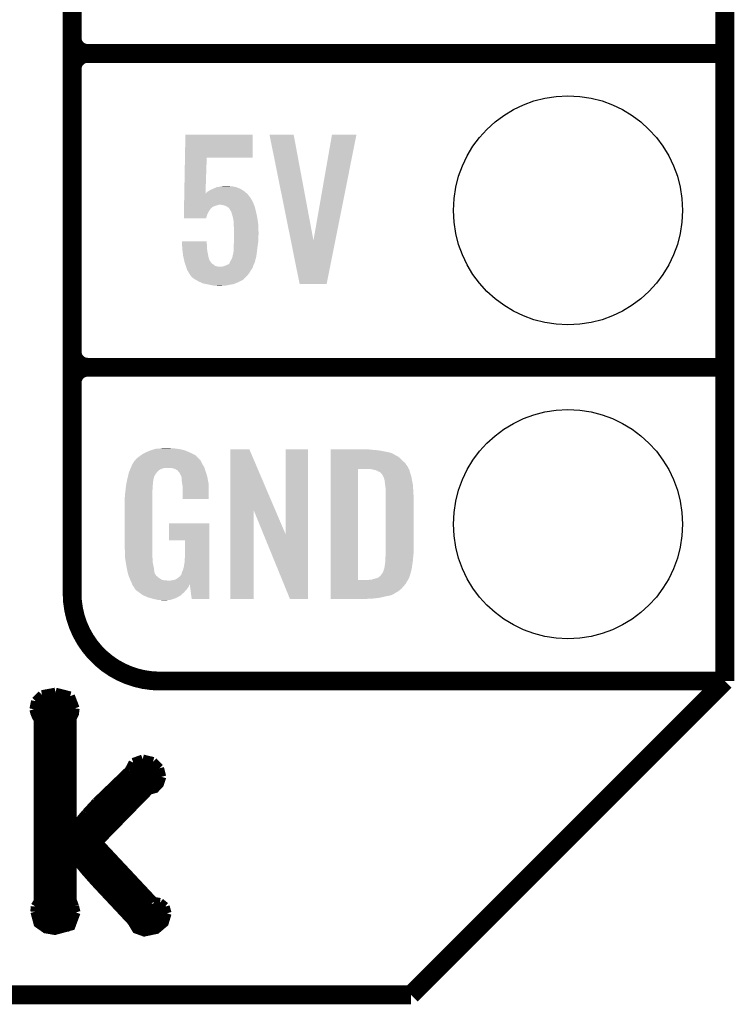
# Model space of a CAD drawing. Extents: x -1.3 to 24.2, y -3.9 to 39.2.
# Tile 13 of 34: x 18.4 to 24.2, y -3.9 to 4.1. Entities that reach past the tile are written whole.
import ezdxf

# ---------------------------------------------------------------- set-up
doc = ezdxf.new("R2010")
doc.units = 0
doc.layers.get('0').update_dxf_attribs({"linetype": 'CONTINUOUS'})
for name, color, linetype in [('PRESSURE_24_CLICK_V100_GKO', 5, 'CONTINUOUS'), ('PRESSURE_24_CLICK_V100_GTO', 14, 'CONTINUOUS'), ('PRESSURE_24_CLICK_V100_GTS', 12, 'CONTINUOUS')]:
    doc.layers.add(name, color=color, linetype=linetype)

# ---------------------------------------------------------------- blocks, each defined once
blk = doc.blocks.new('ROUND_23')
blk.add_circle((0, 0), 0.9271)

msp = doc.modelspace()

# ---------------------------------------------------------------- linework, layer by layer
at = {"layer": 'PRESSURE_24_CLICK_V100_GKO', "const_width": 0.1524}
for points in [[(24.13, -1.27), (24.13, 36.83)], [(21.59, -3.81), (24.13, -1.27)], [(-1.27, -3.81), (21.59, -3.81)]]:
    msp.add_lwpolyline(points, dxfattribs=at)
at = {"layer": 'PRESSURE_24_CLICK_V100_GTO'}
for points, const_width in [([(18.8468, -0.5588), (18.8468, 18.3388)], 0.1524), ([(18.8468, 3.937), (18.8468, 6.223)], 0.1524), ([(18.9738, 3.81), (24.13, 3.81)], 0.1524), ([(18.9738, 3.81), (24.13, 3.81)], 0.1524), ([(18.8468, 1.397), (18.8468, 3.683)], 0.1524), ([(18.9738, 1.27), (24.13, 1.27)], 0.1524), ([(18.9738, 1.27), (24.13, 1.27)], 0.1524), ([(19.558, -1.27), (24.13, -1.27)], 0.1524), ([(22.84984, -1.27), (23.8506, -1.27)], 0.1524), ([(18.55216, -1.43256), (18.60296, -1.38176)], 0.0762), ([(18.60296, -1.38176), (18.71218, -1.36144)], 0.0762), ([(18.71218, -1.36144), (18.83156, -1.39192)], 0.0762), ([(18.83156, -1.39192), (18.86966, -1.49098)], 0.0762), ([(18.53946, -1.4986), (18.55216, -1.43256)], 0.0762), ([(18.55216, -1.43256), (18.8595, -1.43256)], 0.0762), ([(18.53946, -1.4986), (18.54708, -1.52908), (18.55978, -1.55956), (18.57502, -1.57988)], 0.0762), ([(18.542, -1.50876), (18.86712, -1.50876)], 0.0762), ([(18.8468, -1.56718), (18.86458, -1.53162), (18.86966, -1.49098)], 0.0762), ([(18.57502, -3.05054), (18.57502, -1.57988)], 0.0762), ([(18.57502, -1.58496), (18.8468, -1.58496)], 0.0762), ([(18.8468, -2.46634), (18.8468, -1.56718)], 0.0762), ([(18.57502, -1.66116), (18.8468, -1.66116)], 0.0762), ([(18.57502, -1.73736), (18.8468, -1.73736)], 0.0762), ([(18.57502, -1.81356), (18.8468, -1.81356)], 0.0762), ([(18.57502, -1.88976), (18.8468, -1.88976)], 0.0762), ([(19.30908, -1.9939), (19.3421, -1.9304)], 0.0762), ([(19.3421, -1.9304), (19.4183, -1.90246)], 0.0762), ([(19.4183, -1.90246), (19.50212, -1.92278)], 0.0762), ([(19.50212, -1.92278), (19.55292, -1.97612)], 0.0762), ([(18.57502, -1.96596), (18.8468, -1.96596)], 0.0762), ([(19.04238, -2.25044), (19.30908, -1.9939)], 0.0762), ([(19.31416, -1.96596), (19.54784, -1.96596)], 0.0762), ([(19.55292, -1.97612), (19.5707, -2.0447)], 0.0762), ([(18.57502, -2.04216), (18.8468, -2.04216)], 0.0762), ([(19.05762, -2.57556), (19.47164, -2.15138), (19.51736, -2.13868), (19.55292, -2.10058), (19.5707, -2.0447)], 0.0762), ([(19.25828, -2.04216), (19.5707, -2.04216)], 0.0762), ([(18.57502, -2.11836), (18.8468, -2.11836)], 0.0762), ([(19.17954, -2.11836), (19.54276, -2.11836)], 0.0762), ([(18.57502, -2.19456), (18.8468, -2.19456)], 0.0762), ([(18.95856, -2.34188), (19.04238, -2.25044)], 0.0762), ([(19.1008, -2.19456), (19.42846, -2.19456)], 0.0762), ([(18.57502, -2.27076), (18.8468, -2.27076)], 0.0762), ([(18.57502, -2.34696), (18.8468, -2.34696)], 0.0762), ([(18.85188, -2.46888), (18.95856, -2.34188)], 0.0762), ([(18.95602, -2.34696), (19.28114, -2.34696)], 0.0762), ([(19.0246, -2.27076), (19.3548, -2.27076)], 0.0762), ([(18.57502, -2.42316), (18.8468, -2.42316)], 0.0762), ([(18.88998, -2.42316), (19.20748, -2.42316)], 0.0762), ([(18.57502, -2.49936), (19.13128, -2.49936)], 0.0762), ([(18.8468, -2.46634), (18.85188, -2.46888)], 0.0762), ([(18.57502, -2.57556), (19.05762, -2.57556)], 0.0762), ([(19.05762, -2.57556), (19.5072, -3.05562)], 0.0762), ([(18.57502, -2.65176), (19.12874, -2.65176)], 0.0762), ([(18.57502, -2.72796), (18.8468, -2.72796)], 0.0762), ([(18.8468, -3.04546), (18.8468, -2.68478), (18.85188, -2.68224), (18.95348, -2.8067), (19.02968, -2.89306), (19.3294, -3.2131), (19.3675, -3.2766), (19.431, -3.29946), (19.52752, -3.27914), (19.59102, -3.2258), (19.61388, -3.1496)], 0.0762), ([(18.88744, -2.72796), (19.19986, -2.72796)], 0.0762), ([(18.57502, -2.80416), (18.8468, -2.80416)], 0.0762), ([(18.95094, -2.80416), (19.27098, -2.80416)], 0.0762), ([(18.57502, -2.88036), (18.8468, -2.88036)], 0.0762), ([(19.01698, -2.88036), (19.3421, -2.88036)], 0.0762), ([(18.57502, -2.95656), (18.8468, -2.95656)], 0.0762), ([(19.0881, -2.95656), (19.41322, -2.95656)], 0.0762), ([(18.54962, -3.09372), (18.57502, -3.05054)], 0.0762), ([(18.57502, -3.03276), (18.8468, -3.03276)], 0.0762), ([(18.8468, -3.04546), (18.86458, -3.09372)], 0.0762), ([(19.15922, -3.03276), (19.48434, -3.03276)], 0.0762), ([(19.5072, -3.05562), (19.558, -3.06324)], 0.0762), ([(19.558, -3.06324), (19.59864, -3.09626)], 0.0762), ([(18.54708, -3.1369), (18.54962, -3.09372)], 0.0762), ([(18.54708, -3.10896), (18.8722, -3.10896)], 0.0762), ([(18.54708, -3.1369), (18.57248, -3.23088), (18.63344, -3.27406), (18.7071, -3.28676), (18.83664, -3.2512), (18.87728, -3.14198)], 0.0762), ([(18.86458, -3.09372), (18.87728, -3.14198)], 0.0762), ([(19.23034, -3.10896), (19.60372, -3.10896)], 0.0762), ([(19.59864, -3.09626), (19.61388, -3.1496)], 0.0762), ([(18.55216, -3.18516), (18.87474, -3.18516)], 0.0762), ([(19.30146, -3.18516), (19.6088, -3.18516)], 0.0762), ([(18.60296, -3.26136), (18.82394, -3.26136)], 0.0762), ([(19.35226, -3.26136), (19.558, -3.26136)], 0.0762)]:
    msp.add_lwpolyline(points, dxfattribs=dict(at, const_width=const_width))
at = {"layer": 'PRESSURE_24_CLICK_V100_GTO', "const_width": 0.1524}
for points in [[(18.8468, 3.937, 0.4142136), (18.9738, 3.81)], [(18.9738, 3.81, 0.4142136), (18.8468, 3.683)], [(18.9738, 3.81, 0.4142136), (18.8468, 3.683)], [(18.8468, 1.397, 0.4142136), (18.9738, 1.27)], [(18.9738, 1.27, 0.4142136), (18.8468, 1.143)], [(18.9738, 1.27, 0.4142136), (18.8468, 1.143)], [(18.8468, -0.5588, 0.4142136), (19.558, -1.27)]]:
    msp.add_lwpolyline(points, format="xyb", dxfattribs=at)
at = {"layer": 'PRESSURE_24_CLICK_V100_GTO'}
for points in [[(19.760272, 2.96672), (19.763764, 3.152114), (20.307274, 2.96672), (20.3073, 3.152114)], [(19.763764, 3.152114), (19.763766, 3.15214), (20.3073, 3.152114), (19.763766, 3.15214)], [(20.444488, 3.152118), (20.444484, 3.152134), (20.640044, 3.152118), (20.444484, 3.152134)], [(20.617074, 2.296304), (20.444488, 3.152118), (20.800086, 2.296304), (20.640044, 3.152118)], [(20.800086, 2.296304), (20.949936, 3.15211), (20.977216, 2.296304), (21.148036, 3.15211)], [(20.949936, 3.15211), (20.949942, 3.15214), (21.148036, 3.15211), (20.949942, 3.15214)], [(19.754772, 2.674668), (19.760272, 2.966694), (19.926348, 2.674668), (19.93646, 2.966694)], [(19.760272, 2.966694), (19.760272, 2.96672), (19.93646, 2.966694), (20.307274, 2.96672)], [(19.96694, 2.7051), (19.988954, 2.71526), (20.223118, 2.7051), (20.205702, 2.71526)], [(19.988954, 2.71526), (19.999962, 2.72034), (20.205702, 2.71526), (20.19351, 2.72034)], [(19.999962, 2.72034), (20.00758, 2.72288), (20.19351, 2.72034), (20.187412, 2.72288)], [(20.00758, 2.72288), (20.017738, 2.727958), (20.187412, 2.72288), (20.175222, 2.727958)], [(20.017738, 2.727958), (20.017744, 2.72796), (20.175222, 2.727958), (20.175212, 2.72796)], [(20.017744, 2.72796), (20.030442, 2.727962), (20.175212, 2.72796), (20.175202, 2.727962)], [(20.030442, 2.727962), (20.04568, 2.73304), (20.175202, 2.727962), (20.14728, 2.73304)], [(20.04568, 2.73304), (20.06092, 2.73558), (20.14728, 2.73304), (20.124422, 2.73558)], [(20.06092, 2.73558), (20.101558, 2.73812), (20.124422, 2.73558), (20.114262, 2.73812)], [(19.753766, 2.62128), (19.754004, 2.633982), (20.30222, 2.62128), (20.2946, 2.633982)], [(19.754004, 2.633982), (19.7541, 2.639058), (20.2946, 2.633982), (20.29206, 2.639058)], [(19.7541, 2.639058), (19.754722, 2.672078), (20.29206, 2.639058), (20.266662, 2.672078)], [(19.754722, 2.672078), (19.754772, 2.674668), (20.266662, 2.672078), (20.263556, 2.674668)], [(19.926348, 2.674668), (19.944082, 2.692402), (20.263556, 2.674668), (20.242274, 2.692402)], [(19.944082, 2.692402), (19.953222, 2.69748), (20.242274, 2.692402), (20.23618, 2.69748)], [(19.953222, 2.69748), (19.96694, 2.7051), (20.23618, 2.69748), (20.223118, 2.7051)], [(19.752282, 2.542538), (19.752426, 2.55016), (19.961858, 2.542538), (19.96694, 2.55016)], [(19.752426, 2.55016), (19.752474, 2.552694), (19.96694, 2.55016), (19.969474, 2.552694)], [(19.752474, 2.552694), (19.752522, 2.555236), (19.969474, 2.552694), (19.96948, 2.555236)], [(19.752522, 2.555236), (19.752714, 2.5654), (19.96948, 2.555236), (19.98218, 2.5654)], [(19.752714, 2.5654), (19.752856, 2.57302), (19.98218, 2.5654), (19.994878, 2.57302)], [(19.752856, 2.57302), (19.753, 2.580638), (19.994878, 2.57302), (20.01774, 2.580638)], [(19.753, 2.580638), (19.753048, 2.58318), (20.01774, 2.580638), (20.030438, 2.58318)], [(19.753048, 2.58318), (19.753096, 2.585718), (20.030438, 2.58318), (20.035516, 2.585718)], [(19.753096, 2.58572), (19.753382, 2.60096), (20.31873, 2.58572), (20.31238, 2.60096)], [(19.753096, 2.585718), (19.753096, 2.58572), (20.035516, 2.585718), (20.043138, 2.58572)], [(19.753382, 2.60096), (19.753766, 2.62128), (20.31238, 2.60096), (20.30222, 2.62128)], [(20.065998, 2.58318), (20.043138, 2.58572), (20.319788, 2.58318), (20.31873, 2.58572)], [(20.088858, 2.57556), (20.065998, 2.58318), (20.322964, 2.57556), (20.319788, 2.58318)], [(20.099026, 2.570478), (20.088858, 2.57556), (20.32508, 2.570478), (20.322964, 2.57556)], [(20.104098, 2.567942), (20.099026, 2.570478), (20.325716, 2.567942), (20.32508, 2.570478)], [(20.116796, 2.557782), (20.104098, 2.567942), (20.328256, 2.557782), (20.325716, 2.567942)], [(20.12442, 2.545078), (20.116796, 2.557782), (20.331432, 2.545078), (20.328256, 2.557782)], [(19.75104, 2.476526), (19.75166, 2.509518), (19.931368, 2.476526), (19.941538, 2.509518)], [(19.93136, 2.4765), (19.75104, 2.476526), (19.93136, 2.4765), (19.931368, 2.476526)], [(19.75166, 2.509518), (19.752138, 2.534916), (19.941538, 2.509518), (19.954238, 2.534916)], [(19.752138, 2.534916), (19.752282, 2.542538), (19.954238, 2.534916), (19.961858, 2.542538)], [(20.134576, 2.529846), (20.12442, 2.545078), (20.33524, 2.529846), (20.331432, 2.545078)], [(20.134578, 2.52984), (20.134576, 2.529846), (20.33524, 2.52984), (20.33524, 2.529846)], [(20.13458, 2.527304), (20.134578, 2.52984), (20.335774, 2.527304), (20.33524, 2.52984)], [(20.1422, 2.50444), (20.13458, 2.527304), (20.340588, 2.50444), (20.335774, 2.527304)], [(20.148436, 2.48158), (20.1422, 2.50444), (20.3454, 2.48158), (20.340588, 2.50444)], [(20.14982, 2.476502), (20.148436, 2.48158), (20.346126, 2.476502), (20.3454, 2.48158)], [(20.1549, 2.446022), (20.14982, 2.476502), (20.35048, 2.446022), (20.346126, 2.476502)], [(20.1549, 2.428238), (20.1549, 2.446022), (20.35302, 2.428238), (20.35048, 2.446022)], [(20.1549, 2.418078), (20.1549, 2.428238), (20.353428, 2.418078), (20.35302, 2.428238)], [(20.15744, 2.39014), (20.1549, 2.418078), (20.354544, 2.39014), (20.353428, 2.418078)], [(20.15744, 2.36474), (20.15744, 2.39014), (20.35556, 2.36474), (20.354544, 2.39014)], [(20.15744, 2.34188), (20.15744, 2.36474), (20.35556, 2.34188), (20.35556, 2.36474)], [(20.15744, 2.316482), (20.15744, 2.34188), (20.35302, 2.316482), (20.35556, 2.34188)], [(20.15744, 2.288538), (20.15744, 2.316482), (20.35302, 2.288538), (20.35302, 2.316482)], [(19.735822, 2.288514), (19.73582, 2.288534), (19.93646, 2.288514), (19.73582, 2.288534)], [(19.73645, 2.2733), (19.735822, 2.288514), (19.93646, 2.2733), (19.93646, 2.288514)], [(19.737186, 2.255518), (19.73645, 2.2733), (19.939, 2.255518), (19.93646, 2.2733)], [(19.738236, 2.23012), (19.737186, 2.255518), (19.939, 2.23012), (19.939, 2.255518)], [(20.1549, 2.2606), (20.156978, 2.28346), (20.349754, 2.2606), (20.35302, 2.28346)], [(20.1549, 2.2479), (20.1549, 2.2606), (20.34794, 2.2479), (20.349754, 2.2606)], [(20.1549, 2.209804), (20.1549, 2.2479), (20.343178, 2.209804), (20.34794, 2.2479)], [(20.156978, 2.28346), (20.15744, 2.288538), (20.35302, 2.28346), (20.35302, 2.288538)], [(20.688296, 1.943122), (20.617074, 2.296304), (20.906722, 1.943122), (20.977216, 2.296304)], [(19.73834, 2.22758), (19.738236, 2.23012), (19.939284, 2.22758), (19.939, 2.23012)], [(19.740992, 2.207262), (19.73834, 2.22758), (19.94154, 2.207262), (19.939284, 2.22758)], [(19.74596, 2.16916), (19.740992, 2.207262), (19.949162, 2.16916), (19.94154, 2.207262)], [(19.748784, 2.15646), (19.74596, 2.16916), (19.951702, 2.15646), (19.949162, 2.16916)], [(19.753864, 2.1336), (19.748784, 2.15646), (19.95934, 2.1336), (19.951702, 2.15646)], [(20.13966, 2.148836), (20.14474, 2.164082), (20.332698, 2.148836), (20.337054, 2.164082)], [(20.14474, 2.164082), (20.145282, 2.166618), (20.337054, 2.164082), (20.33778, 2.166618)], [(20.145282, 2.166618), (20.15236, 2.199642), (20.33778, 2.166618), (20.341906, 2.199642)], [(20.15236, 2.199642), (20.152362, 2.202182), (20.341906, 2.199642), (20.342224, 2.202182)], [(20.152362, 2.202182), (20.1549, 2.209804), (20.342224, 2.202182), (20.343178, 2.209804)], [(19.753868, 2.133582), (19.753864, 2.1336), (19.961866, 2.133582), (19.95934, 2.1336)], [(19.75612, 2.123442), (19.753868, 2.133582), (19.966942, 2.123442), (19.961866, 2.133582)], [(19.757814, 2.118364), (19.75612, 2.123442), (19.969482, 2.118364), (19.966942, 2.123442)], [(19.761202, 2.108198), (19.757814, 2.118364), (19.979642, 2.108198), (19.969482, 2.118364)], [(19.76374, 2.10058), (19.761202, 2.108198), (19.99234, 2.10058), (19.979642, 2.108198)], [(19.767128, 2.090418), (19.76374, 2.10058), (20.00504, 2.090418), (19.99234, 2.10058)], [(19.76882, 2.08534), (19.767128, 2.090418), (20.025362, 2.08534), (20.00504, 2.090418)], [(19.769668, 2.0828), (19.76882, 2.08534), (20.048222, 2.0828), (20.025362, 2.08534)], [(19.772208, 2.075176), (19.769668, 2.0828), (20.307298, 2.075176), (20.309838, 2.0828)], [(19.77898, 2.054856), (19.772208, 2.075176), (20.29375, 2.054856), (20.307298, 2.075176)], [(20.048222, 2.0828), (20.055842, 2.082802), (20.309838, 2.0828), (20.30984, 2.082802)], [(20.055842, 2.082802), (20.063462, 2.08534), (20.30984, 2.082802), (20.310686, 2.08534)], [(20.063462, 2.08534), (20.076162, 2.087882), (20.310686, 2.08534), (20.311534, 2.087882)], [(20.076162, 2.087882), (20.099014, 2.098038), (20.311534, 2.087882), (20.31492, 2.098038)], [(20.099014, 2.098038), (20.09902, 2.09804), (20.31492, 2.098038), (20.31492, 2.09804)], [(20.09902, 2.09804), (20.111716, 2.103124), (20.31492, 2.09804), (20.317462, 2.103124)], [(20.111716, 2.103124), (20.121876, 2.11328), (20.317462, 2.103124), (20.32254, 2.11328)], [(20.121876, 2.11328), (20.12188, 2.113282), (20.32254, 2.11328), (20.32254, 2.113282)], [(20.12188, 2.113282), (20.121882, 2.115824), (20.32254, 2.113282), (20.323556, 2.115824)], [(20.121882, 2.115824), (20.12442, 2.120902), (20.323556, 2.115824), (20.325588, 2.120902)], [(20.12442, 2.120902), (20.126112, 2.125976), (20.325588, 2.120902), (20.327618, 2.125976)], [(20.126112, 2.125976), (20.126962, 2.128524), (20.327618, 2.125976), (20.327618, 2.128524)], [(20.126962, 2.128524), (20.12865, 2.131058), (20.327618, 2.128524), (20.32762, 2.131058)], [(20.12865, 2.131058), (20.13204, 2.136138), (20.32762, 2.131058), (20.32907, 2.136138)], [(20.13204, 2.136138), (20.13966, 2.148836), (20.32907, 2.136138), (20.332698, 2.148836)], [(19.780566, 2.052322), (19.77898, 2.054856), (20.292062, 2.052322), (20.29375, 2.054856)], [(19.79168, 2.03454), (19.780566, 2.052322), (20.282178, 2.03454), (20.292062, 2.052322)], [(19.794726, 2.029464), (19.79168, 2.03454), (20.279358, 2.029464), (20.282178, 2.03454)], [(19.7993, 2.021838), (19.794726, 2.029464), (20.272496, 2.021838), (20.279358, 2.029464)], [(19.801838, 2.016764), (19.7993, 2.021838), (20.26793, 2.016764), (20.272496, 2.021838)], [(19.812424, 2.00406), (19.801838, 2.016764), (20.2565, 2.00406), (20.26793, 2.016764)], [(19.814538, 2.001522), (19.812424, 2.00406), (20.25396, 2.001522), (20.2565, 2.00406)], [(19.832324, 1.98628), (19.814538, 2.001522), (20.238718, 1.98628), (20.25396, 2.001522)], [(19.845662, 1.978658), (19.832324, 1.98628), (20.231096, 1.978658), (20.238718, 1.98628)], [(19.867882, 1.96596), (19.845662, 1.978658), (20.2057, 1.96596), (20.231096, 1.978658)], [(19.889654, 1.9558), (19.867882, 1.96596), (20.18538, 1.9558), (20.2057, 1.96596)], [(19.905978, 1.948182), (19.889654, 1.9558), (20.167094, 1.948182), (20.18538, 1.9558)], [(19.933078, 1.9431), (19.905978, 1.948182), (20.154898, 1.9431), (20.167094, 1.948182)], [(19.94662, 1.94056), (19.933078, 1.9431), (20.139658, 1.94056), (20.154898, 1.9431)], [(19.958474, 1.93802), (19.94662, 1.94056), (20.12442, 1.93802), (20.139658, 1.94056)], [(19.982182, 1.93294), (19.958474, 1.93802), (20.09902, 1.93294), (20.12442, 1.93802)], [(19.99996, 1.9304), (19.982182, 1.93294), (20.08632, 1.9304), (20.09902, 1.93294)], [(20.025358, 1.92786), (20.012658, 1.9304), (20.040602, 1.92786), (20.08632, 1.9304)], [(20.906718, 1.9431), (20.688296, 1.943122), (20.906718, 1.9431), (20.906722, 1.943122)], [(19.387822, 0.546102), (19.405282, 0.5588), (19.857718, 0.546102), (19.842474, 0.5588)], [(19.405282, 0.5588), (19.415762, 0.56642), (19.842474, 0.5588), (19.827238, 0.56642)], [(19.415762, 0.56642), (19.44116, 0.57912), (19.827238, 0.56642), (19.80184, 0.57912)], [(19.44116, 0.57912), (19.45132, 0.5842), (19.80184, 0.57912), (19.790228, 0.5842)], [(19.45132, 0.5842), (19.47418, 0.59436), (19.790228, 0.5842), (19.767004, 0.59436)], [(19.47418, 0.59436), (19.481794, 0.596898), (19.767004, 0.59436), (19.761202, 0.596898)], [(19.481794, 0.596898), (19.49704, 0.60198), (19.761202, 0.596898), (19.739606, 0.60198)], [(19.49704, 0.60198), (19.513974, 0.60706), (19.739606, 0.60198), (19.718018, 0.60706)], [(19.513974, 0.60706), (19.522442, 0.6096), (19.718018, 0.60706), (19.69897, 0.6096)], [(19.522442, 0.6096), (19.55292, 0.61214), (19.69897, 0.6096), (19.67992, 0.61214)], [(19.55292, 0.61214), (19.56816, 0.61468), (19.67992, 0.61214), (19.664682, 0.61468)], [(19.56816, 0.61468), (19.583402, 0.61722), (19.646902, 0.61468), (19.636742, 0.61722)], [(20.126974, 0.116708), (20.126984, 0.604502), (20.489976, 0.116708), (20.281904, 0.604502)], [(20.126984, 0.604502), (20.126986, 0.60452), (20.281904, 0.604502), (20.126986, 0.60452)], [(20.57654, -0.086232), (20.576564, 0.604494), (20.756864, -0.086232), (20.75688, 0.604494)], [(20.576564, 0.604494), (20.576566, 0.60452), (20.75688, 0.604494), (20.576566, 0.60452)], [(20.939784, 0.60198), (20.939786, 0.60452), (21.27504, 0.60198), (21.24964, 0.60452)], [(20.939784, 0.59944), (20.939784, 0.60198), (21.30806, 0.59944), (21.27504, 0.60198)], [(20.939784, 0.59436), (20.939784, 0.59944), (21.346158, 0.59436), (21.30806, 0.59944)], [(20.939784, 0.579118), (20.939784, 0.59436), (21.422362, 0.579118), (21.346158, 0.59436)], [(20.939784, 0.563878), (20.939784, 0.579118), (21.455376, 0.563878), (21.422362, 0.579118)], [(20.939784, 0.561338), (20.939784, 0.563878), (21.457924, 0.561338), (21.455376, 0.563878)], [(20.939784, 0.54864), (20.939784, 0.561338), (21.483316, 0.54864), (21.457924, 0.561338)], [(19.32686, 0.46736), (19.33702, 0.49022), (19.91291, 0.46736), (19.898362, 0.49022)], [(19.33702, 0.49022), (19.337022, 0.490222), (19.898362, 0.49022), (19.898362, 0.490222)], [(19.337022, 0.490222), (19.352256, 0.513076), (19.898362, 0.490222), (19.888202, 0.513076)], [(19.352256, 0.513076), (19.35226, 0.51308), (19.888202, 0.513076), (19.8882, 0.51308)], [(19.35226, 0.51308), (19.352286, 0.51562), (19.8882, 0.51308), (19.885662, 0.51562)], [(19.352286, 0.51562), (19.35734, 0.51563), (19.885662, 0.51562), (19.885652, 0.51563)], [(19.35734, 0.51563), (19.361912, 0.523244), (19.885652, 0.51563), (19.878042, 0.523244)], [(19.361912, 0.523244), (19.36496, 0.528316), (19.878042, 0.523244), (19.875502, 0.528316)], [(19.36496, 0.528316), (19.364964, 0.528322), (19.875502, 0.528316), (19.875498, 0.528322)], [(19.364964, 0.528322), (19.38782, 0.5461), (19.875498, 0.528322), (19.85772, 0.5461)], [(19.38782, 0.5461), (19.387822, 0.546102), (19.85772, 0.5461), (19.857718, 0.546102)], [(20.939782, 0.495298), (20.939784, 0.51562), (21.54174, 0.495298), (21.51888, 0.51562)], [(20.939782, 0.4699), (20.939782, 0.495298), (21.55952, 0.4699), (21.54174, 0.495298)], [(20.939784, 0.533402), (20.939784, 0.54864), (21.5011, 0.533402), (21.483316, 0.54864)], [(20.939784, 0.51562), (20.939784, 0.533402), (21.51888, 0.51562), (21.5011, 0.533402)], [(19.299284, 0.388624), (19.30412, 0.408938), (19.512278, 0.388624), (19.52498, 0.408938)], [(19.30412, 0.408938), (19.306542, 0.419102), (19.52498, 0.408938), (19.533108, 0.419102)], [(19.306542, 0.419102), (19.307608, 0.421638), (19.533108, 0.419102), (19.535138, 0.421638)], [(19.307608, 0.421638), (19.314026, 0.436878), (19.535138, 0.421638), (19.550378, 0.436878)], [(19.314026, 0.436878), (19.317234, 0.4445), (19.550378, 0.436878), (19.563078, 0.4445)], [(19.317234, 0.4445), (19.321512, 0.454658), (19.563078, 0.4445), (19.591018, 0.454658)], [(19.321512, 0.45466), (19.324722, 0.462284), (19.918682, 0.45466), (19.91614, 0.462284)], [(19.321512, 0.454658), (19.321512, 0.45466), (19.591018, 0.454658), (19.654516, 0.45466)], [(19.324722, 0.462284), (19.32686, 0.46736), (19.91614, 0.462284), (19.91291, 0.46736)], [(19.669762, 0.44958), (19.654516, 0.45466), (19.920376, 0.44958), (19.918682, 0.45466)], [(19.679922, 0.447042), (19.669762, 0.44958), (19.921222, 0.447042), (19.920376, 0.44958)], [(19.695158, 0.436882), (19.679922, 0.447042), (19.924608, 0.436882), (19.921222, 0.447042)], [(19.700236, 0.434342), (19.695158, 0.436882), (19.925454, 0.434342), (19.924608, 0.436882)], [(19.708946, 0.42418), (19.700236, 0.434342), (19.92884, 0.42418), (19.925454, 0.434342)], [(19.71548, 0.416556), (19.708946, 0.42418), (19.931084, 0.416556), (19.92884, 0.42418)], [(19.72564, 0.396242), (19.71548, 0.416556), (19.937058, 0.396242), (19.931084, 0.416556)], [(20.939762, -0.452098), (20.939782, 0.447038), (21.160742, -0.452098), (21.160762, 0.447038)], [(20.939782, 0.44704), (20.939782, 0.4699), (21.57199, 0.44704), (21.55952, 0.4699)], [(20.939782, 0.447038), (20.939782, 0.44704), (21.160762, 0.447038), (21.252178, 0.44704)], [(21.272502, 0.4445), (21.252178, 0.44704), (21.573376, 0.4445), (21.57199, 0.44704)], [(21.28139, 0.44196), (21.272502, 0.4445), (21.57476, 0.44196), (21.573376, 0.4445)], [(21.290278, 0.43942), (21.28139, 0.44196), (21.576032, 0.43942), (21.57476, 0.44196)], [(21.302982, 0.436878), (21.290278, 0.43942), (21.577302, 0.436878), (21.576032, 0.43942)], [(21.315684, 0.431798), (21.302982, 0.436878), (21.578572, 0.431798), (21.577302, 0.436878)], [(21.323302, 0.42672), (21.315684, 0.431798), (21.57984, 0.42672), (21.578572, 0.431798)], [(21.328384, 0.42418), (21.323302, 0.42672), (21.580566, 0.42418), (21.57984, 0.42672)], [(21.330924, 0.424178), (21.328384, 0.42418), (21.580568, 0.424178), (21.580566, 0.42418)], [(21.34108, 0.419098), (21.330924, 0.424178), (21.582018, 0.419098), (21.580568, 0.424178)], [(21.351238, 0.40894), (21.34108, 0.419098), (21.58492, 0.40894), (21.582018, 0.419098)], [(21.35124, 0.408938), (21.351238, 0.40894), (21.584922, 0.408938), (21.58492, 0.40894)], [(21.363938, 0.38862), (21.35124, 0.408938), (21.591694, 0.38862), (21.584922, 0.408938)], [(19.28368, 0.3175), (19.286352, 0.330198), (19.500002, 0.3175), (19.50212, 0.330198)], [(19.286352, 0.330198), (19.289026, 0.342898), (19.50212, 0.330198), (19.50212, 0.342898)], [(19.289026, 0.342898), (19.291164, 0.353058), (19.50212, 0.342898), (19.50466, 0.353058)], [(19.291164, 0.353058), (19.29277, 0.360678), (19.50466, 0.353058), (19.50466, 0.360678)], [(19.29277, 0.360678), (19.29384, 0.36576), (19.50466, 0.360678), (19.506044, 0.36576)], [(19.29384, 0.36576), (19.299284, 0.388624), (19.506044, 0.36576), (19.512278, 0.388624)], [(19.730716, 0.388626), (19.72564, 0.396242), (19.939298, 0.388626), (19.937058, 0.396242)], [(19.73072, 0.381004), (19.730716, 0.388626), (19.94154, 0.381004), (19.939298, 0.388626)], [(19.730722, 0.381002), (19.73072, 0.381004), (19.94154, 0.381002), (19.94154, 0.381004)], [(19.733258, 0.375924), (19.730722, 0.381002), (19.942508, 0.375924), (19.94154, 0.381002)], [(19.73326, 0.360682), (19.733258, 0.375924), (19.945412, 0.360682), (19.942508, 0.375924)], [(19.7358, 0.34036), (19.73326, 0.360682), (19.949282, 0.34036), (19.945412, 0.360682)], [(19.737756, 0.327658), (19.7358, 0.34036), (19.9517, 0.327658), (19.949282, 0.34036)], [(19.74088, 0.307342), (19.737756, 0.327658), (19.951694, 0.307342), (19.9517, 0.327658)], [(21.36521, 0.38608), (21.363938, 0.38862), (21.59254, 0.38608), (21.591694, 0.38862)], [(21.36902, 0.378458), (21.36521, 0.38608), (21.593812, 0.378458), (21.59254, 0.38608)], [(21.37156, 0.37084), (21.36902, 0.378458), (21.59508, 0.37084), (21.593812, 0.378458)], [(21.3741, 0.365756), (21.37156, 0.37084), (21.595928, 0.365756), (21.59508, 0.37084)], [(21.3741, 0.363218), (21.3741, 0.365756), (21.596352, 0.363218), (21.595928, 0.365756)], [(21.37537, 0.3556), (21.3741, 0.363218), (21.59762, 0.3556), (21.596352, 0.363218)], [(21.37664, 0.34798), (21.37537, 0.3556), (21.599144, 0.34798), (21.59762, 0.3556)], [(21.38045, 0.3175), (21.37664, 0.34798), (21.60524, 0.3175), (21.599144, 0.34798)], [(19.27606, 0.25146), (19.2786, 0.26924), (19.49704, 0.25146), (19.49704, 0.26924)], [(19.27606, 0.233682), (19.27606, 0.25146), (19.49704, 0.233682), (19.49704, 0.25146)], [(19.2786, 0.26924), (19.279134, 0.274318), (19.49704, 0.26924), (19.49704, 0.274318)], [(19.279134, 0.274318), (19.28154, 0.29718), (19.49704, 0.274318), (19.49958, 0.29718)], [(19.28154, 0.29718), (19.283412, 0.314958), (19.49958, 0.29718), (19.49958, 0.314958)], [(19.283412, 0.314958), (19.28368, 0.3175), (19.49958, 0.314958), (19.500002, 0.3175)], [(19.74088, 0.203226), (19.74088, 0.307342), (19.951674, 0.203226), (19.951694, 0.307342)], [(21.38426, 0.287018), (21.38045, 0.3175), (21.607034, 0.287018), (21.60524, 0.3175)], [(21.38426, 0.27432), (21.38426, 0.287018), (21.60778, 0.27432), (21.607034, 0.287018)], [(21.38426, 0.228602), (21.38426, 0.27432), (21.61032, 0.228602), (21.60778, 0.27432)], [(19.27352, 0.218442), (19.27606, 0.233682), (19.49704, 0.218442), (19.49704, 0.233682)], [(19.27352, -0.20574), (19.27352, 0.218442), (19.49704, -0.20574), (19.49704, 0.218442)], [(19.951674, 0.2032), (19.74088, 0.203226), (19.951674, 0.2032), (19.951674, 0.203226)], [(21.38426, -0.23622), (21.38426, 0.228602), (21.61032, -0.23622), (21.61032, 0.228602)], [(20.12696, -0.604494), (20.126974, 0.116708), (20.314894, -0.604494), (20.31492, 0.116708)], [(20.397828, -0.086232), (20.31492, 0.116708), (20.57654, -0.086232), (20.489976, 0.116708)], [(19.63166, -0.132054), (19.631684, 0.007594), (19.956774, -0.132054), (19.95678, 0.007594)], [(19.631684, 0.007594), (19.631686, 0.00762), (19.95678, 0.007594), (19.631686, 0.00762)], [(19.761174, -0.13208), (19.63166, -0.132054), (19.956774, -0.13208), (19.956774, -0.132054)], [(19.7612, -0.243842), (19.761174, -0.13208), (19.956768, -0.243842), (19.956774, -0.13208)], [(20.609556, -0.604502), (20.397828, -0.086232), (20.756854, -0.604502), (20.756864, -0.086232)], [(19.275788, -0.26924), (19.27352, -0.20574), (19.49704, -0.26924), (19.49704, -0.20574)], [(21.38426, -0.25146), (21.38426, -0.23622), (21.608796, -0.25146), (21.61032, -0.23622)], [(19.27606, -0.276858), (19.275788, -0.26924), (19.497994, -0.276858), (19.49704, -0.26924)], [(19.278094, -0.289562), (19.27606, -0.276858), (19.49958, -0.289562), (19.497994, -0.276858)], [(19.281752, -0.312422), (19.278094, -0.289562), (19.49958, -0.312422), (19.49958, -0.289562)], [(19.285408, -0.33528), (19.281752, -0.312422), (19.50466, -0.33528), (19.49958, -0.312422)], [(19.75104, -0.3429), (19.75612, -0.31496), (19.956764, -0.3429), (19.956766, -0.31496)], [(19.75612, -0.31496), (19.75866, -0.28194), (19.956766, -0.31496), (19.956766, -0.28194)], [(19.75866, -0.28194), (19.7612, -0.243842), (19.956766, -0.28194), (19.956768, -0.243842)], [(21.37918, -0.322578), (21.38172, -0.30226), (21.600886, -0.322578), (21.603788, -0.30226)], [(21.38172, -0.279398), (21.383336, -0.26162), (21.606298, -0.279398), (21.60778, -0.26162)], [(21.38172, -0.2921), (21.38172, -0.279398), (21.60524, -0.2921), (21.606298, -0.279398)], [(21.38172, -0.30226), (21.38172, -0.2921), (21.603788, -0.30226), (21.60524, -0.2921)], [(21.383336, -0.26162), (21.38426, -0.25146), (21.60778, -0.26162), (21.608796, -0.25146)], [(19.28622, -0.34036), (19.285408, -0.33528), (19.505676, -0.34036), (19.50466, -0.33528)], [(19.290284, -0.36068), (19.28622, -0.34036), (19.50974, -0.36068), (19.505676, -0.34036)], [(19.295874, -0.388622), (19.290284, -0.36068), (19.512282, -0.388622), (19.50974, -0.36068)], [(19.29638, -0.391162), (19.295874, -0.388622), (19.513554, -0.391162), (19.512282, -0.388622)], [(19.301714, -0.408936), (19.29638, -0.391162), (19.522442, -0.408936), (19.513554, -0.391162)], [(19.73326, -0.403858), (19.733262, -0.396236), (19.956762, -0.403858), (19.956762, -0.396236)], [(19.733262, -0.396236), (19.73834, -0.38354), (19.956762, -0.396236), (19.956762, -0.38354)], [(19.73834, -0.38354), (19.74596, -0.365758), (19.956762, -0.38354), (19.956764, -0.365758)], [(19.74596, -0.365758), (19.75104, -0.3429), (19.956764, -0.365758), (19.956764, -0.3429)], [(21.354414, -0.40132), (21.363938, -0.386084), (21.58492, -0.40132), (21.588982, -0.386084)], [(21.363938, -0.386084), (21.371558, -0.363222), (21.588982, -0.386084), (21.59508, -0.363222)], [(21.371558, -0.363222), (21.374098, -0.355602), (21.59508, -0.363222), (21.596168, -0.355602)], [(21.374098, -0.355602), (21.3741, -0.353064), (21.596168, -0.355602), (21.59653, -0.353064)], [(21.3741, -0.353064), (21.376638, -0.345442), (21.59653, -0.353064), (21.597618, -0.345442)], [(21.376638, -0.345442), (21.37664, -0.335282), (21.597618, -0.345442), (21.59907, -0.335282)], [(21.37664, -0.335282), (21.37918, -0.322578), (21.59907, -0.335282), (21.600886, -0.322578)], [(19.302478, -0.411484), (19.301714, -0.408936), (19.524982, -0.411484), (19.522442, -0.408936)], [(19.304, -0.416556), (19.302478, -0.411484), (19.527524, -0.416556), (19.524982, -0.411484)], [(19.304, -0.416562), (19.304, -0.416556), (19.527532, -0.416562), (19.527524, -0.416556)], [(19.306858, -0.424182), (19.304, -0.416562), (19.53768, -0.424182), (19.527532, -0.416562)], [(19.309716, -0.4318), (19.306858, -0.424182), (19.5453, -0.4318), (19.53768, -0.424182)], [(19.31162, -0.43688), (19.309716, -0.4318), (19.552922, -0.43688), (19.5453, -0.4318)], [(19.313798, -0.441958), (19.31162, -0.43688), (19.560538, -0.441958), (19.552922, -0.43688)], [(19.318152, -0.45212), (19.313798, -0.441958), (19.578324, -0.45212), (19.560538, -0.441958)], [(19.31924, -0.45466), (19.318152, -0.45212), (19.60118, -0.45466), (19.578324, -0.45212)], [(19.32051, -0.4572), (19.31924, -0.45466), (19.626578, -0.4572), (19.60118, -0.45466)], [(19.32686, -0.4699), (19.32051, -0.4572), (19.956758, -0.4699), (19.95676, -0.4572)], [(19.33194, -0.485138), (19.32686, -0.4699), (19.956758, -0.485138), (19.956758, -0.4699)], [(19.639282, -0.4572), (19.65198, -0.45466), (19.95676, -0.4572), (19.95676, -0.45466)], [(19.65198, -0.45466), (19.669762, -0.452118), (19.95676, -0.45466), (19.95676, -0.452118)], [(19.669762, -0.452118), (19.685004, -0.447038), (19.95676, -0.452118), (19.95676, -0.447038)], [(19.685004, -0.447038), (19.70024, -0.43688), (19.95676, -0.447038), (19.95676, -0.43688)], [(19.70024, -0.43688), (19.718022, -0.424178), (19.95676, -0.43688), (19.95676, -0.424178)], [(19.718022, -0.424178), (19.730722, -0.406398), (19.95676, -0.424178), (19.956762, -0.406398)], [(19.730722, -0.406398), (19.73326, -0.403858), (19.956762, -0.406398), (19.956762, -0.403858)], [(20.939762, -0.45212), (20.939762, -0.452098), (21.239478, -0.45212), (21.160742, -0.452098)], [(20.939762, -0.462282), (20.939762, -0.45212), (21.556978, -0.462282), (21.565104, -0.45212)], [(20.939762, -0.482596), (20.939762, -0.462282), (21.54682, -0.482596), (21.556978, -0.462282)], [(21.239478, -0.45212), (21.254718, -0.44958), (21.565104, -0.45212), (21.567136, -0.44958)], [(21.267418, -0.44958), (21.267432, -0.449576), (21.567136, -0.44958), (21.56714, -0.449576)], [(21.267432, -0.449576), (21.320758, -0.434342), (21.56714, -0.449576), (21.574758, -0.434342)], [(21.320758, -0.434342), (21.32076, -0.43434), (21.574758, -0.434342), (21.57476, -0.43434)], [(21.32076, -0.43434), (21.333454, -0.424184), (21.57476, -0.43434), (21.577884, -0.424184)], [(21.333454, -0.424184), (21.335994, -0.42418), (21.577884, -0.424184), (21.577886, -0.42418)], [(21.335994, -0.42418), (21.338542, -0.421638), (21.577886, -0.42418), (21.578668, -0.421638)], [(21.338542, -0.421638), (21.35124, -0.4064), (21.578668, -0.421638), (21.583356, -0.4064)], [(21.35124, -0.4064), (21.354414, -0.40132), (21.583356, -0.4064), (21.58492, -0.40132)], [(19.332932, -0.487122), (19.33194, -0.485138), (19.956758, -0.487122), (19.956758, -0.485138)], [(19.333214, -0.487686), (19.332932, -0.487122), (19.799294, -0.487686), (19.799298, -0.487122)], [(19.334484, -0.490224), (19.333214, -0.487686), (19.796758, -0.490224), (19.799294, -0.487686)], [(19.33702, -0.495298), (19.334484, -0.490224), (19.794582, -0.495298), (19.796758, -0.490224)], [(19.345486, -0.507996), (19.33702, -0.495298), (19.789138, -0.507996), (19.794582, -0.495298)], [(19.34718, -0.51054), (19.345486, -0.507996), (19.78723, -0.51054), (19.789138, -0.507996)], [(19.349714, -0.513074), (19.34718, -0.51054), (19.78533, -0.513074), (19.78723, -0.51054)], [(19.34972, -0.51562), (19.349714, -0.513074), (19.78342, -0.51562), (19.78533, -0.513074)], [(19.358792, -0.52832), (19.34972, -0.51562), (19.7739, -0.52832), (19.78342, -0.51562)], [(19.362418, -0.533398), (19.358792, -0.52832), (19.769386, -0.533398), (19.7739, -0.52832)], [(19.38274, -0.54864), (19.362418, -0.533398), (19.755836, -0.54864), (19.769386, -0.533398)], [(19.386298, -0.55118), (19.38274, -0.54864), (19.75358, -0.55118), (19.755836, -0.54864)], [(19.418298, -0.574038), (19.386298, -0.55118), (19.728436, -0.574038), (19.75358, -0.55118)], [(19.814538, -0.604496), (19.799318, -0.487122), (19.956754, -0.604496), (19.956758, -0.487122)], [(20.93976, -0.523242), (20.939762, -0.482596), (21.511258, -0.523242), (21.54682, -0.482596)], [(20.93976, -0.543562), (20.93976, -0.523242), (21.485858, -0.543562), (21.511258, -0.523242)], [(20.93976, -0.561342), (20.93976, -0.543562), (21.455378, -0.561342), (21.485858, -0.543562)], [(19.424114, -0.576582), (19.418298, -0.574038), (19.725638, -0.576582), (19.728436, -0.574038)], [(19.458938, -0.59182), (19.424114, -0.576582), (19.698968, -0.59182), (19.725638, -0.576582)], [(19.476212, -0.5969), (19.458938, -0.59182), (19.690078, -0.5969), (19.698968, -0.59182)], [(19.50212, -0.60452), (19.476212, -0.5969), (19.668488, -0.60452), (19.690078, -0.5969)], [(19.53768, -0.61214), (19.50212, -0.60452), (19.646898, -0.61214), (19.668488, -0.60452)], [(19.552918, -0.61468), (19.53768, -0.61214), (19.6215, -0.61468), (19.646898, -0.61214)], [(19.578318, -0.61722), (19.568158, -0.61468), (19.596102, -0.61722), (19.6215, -0.61468)], [(19.956754, -0.60452), (19.814538, -0.604496), (19.956754, -0.60452), (19.956754, -0.604496)], [(20.314894, -0.60452), (20.12696, -0.604494), (20.314894, -0.60452), (20.314894, -0.604494)], [(20.756854, -0.60452), (20.609556, -0.604502), (20.756854, -0.60452), (20.756854, -0.604502)], [(20.93976, -0.563882), (20.93976, -0.561342), (21.452836, -0.563882), (21.455378, -0.561342)], [(20.93976, -0.56896), (20.93976, -0.563882), (21.44268, -0.56896), (21.452836, -0.563882)], [(20.93976, -0.57658), (20.93976, -0.56896), (21.424898, -0.57658), (21.44268, -0.56896)], [(20.93976, -0.58166), (20.93976, -0.57658), (21.39696, -0.58166), (21.424898, -0.57658)], [(20.93976, -0.58928), (20.93976, -0.58166), (21.36394, -0.58928), (21.39696, -0.58166)], [(20.93976, -0.5969), (20.93976, -0.58928), (21.328378, -0.5969), (21.36394, -0.58928)], [(20.93976, -0.60198), (20.93976, -0.5969), (21.28266, -0.60198), (21.328378, -0.5969)], [(20.93976, -0.604494), (20.93976, -0.60198), (21.234894, -0.604494), (21.28266, -0.60198)], [(21.234402, -0.60452), (20.93976, -0.604494), (21.234402, -0.60452), (21.234894, -0.604494)]]:
    msp.add_solid(points, dxfattribs=at)

# ---------------------------------------------------------------- block references
at = {"layer": 'PRESSURE_24_CLICK_V100_GTS'}
for p in [(22.86, 2.54), (22.86, 0)]:
    msp.add_blockref('ROUND_23', p, dxfattribs=at)

doc.saveas('drawing.dxf')
